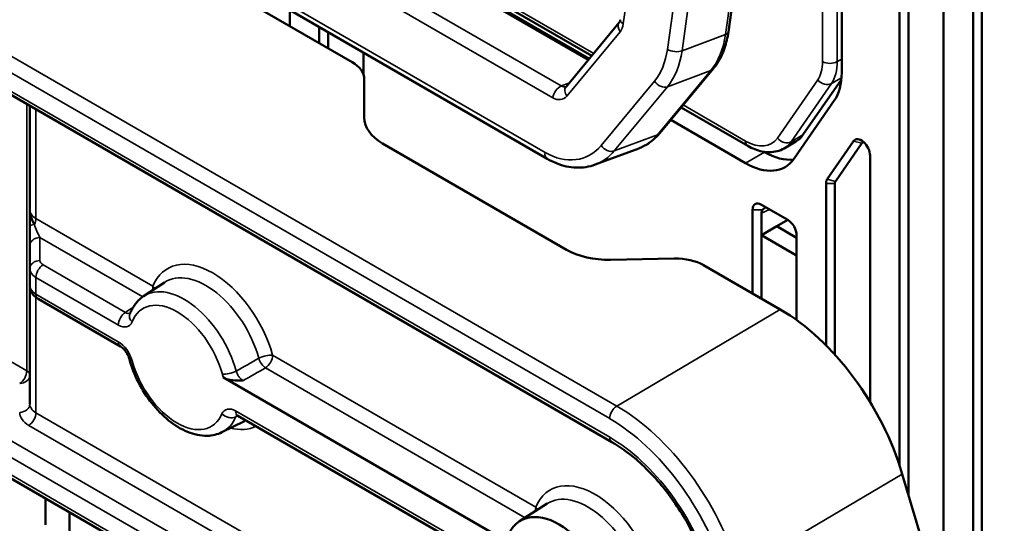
# Model space of a CAD drawing. Header units: millimetres. Extents: x 0 to 5104, y -184 to 1188.
# Tile 163 of 221: x 1474 to 1505, y 478 to 494. Entities that reach past the tile are written whole.
import ezdxf

# ---------------------------------------------------------------- set-up
doc = ezdxf.new("R2010")
doc.units = ezdxf.units.MM
doc.header["$LTSCALE"] = 2
doc.layers.add('Sichtbar (ISO)', color=7, linetype='Continuous', lineweight=50)
doc.layers.add('Sichtbar schmal (ISO)', color=7, linetype='Continuous', lineweight=35)

msp = doc.modelspace()

# ---------------------------------------------------------------- linework, layer by layer
at = {"layer": 'Sichtbar (ISO)'}
for p, q in [((1503.519, 474.666), (1503.519, 532.276)), ((1504.462, 531.732), (1504.462, 471.506)), ((1502.388, 523.944), (1502.388, 478.458)), ((1502.105, 523.781), (1502.105, 479.388)), ((1500.25, 522.608), (1500.25, 491.966)), ((1498.187, 504.457), (1496.617, 493.274)), ((1504.745, 501.208), (1504.745, 470.558)), ((1475.284, 497.656), (1484.55, 492.306)), ((1492.156, 492.414), (1484.092, 497.07)), ((1485.206, 496.567), (1492.235, 492.509)), ((1490.805, 489.208), (1482.12, 494.222)), ((1482.556, 493.971), (1482.556, 493.457)), ((1491.41, 491.516), (1493.12, 493.574)), ((1469.724, 493.5), (1492.88, 480.131)), ((1483.499, 492.913), (1483.499, 493.426)), ((1483.782, 492.75), (1483.782, 493.263)), ((1484.913, 491.911), (1484.913, 492.61)), ((1496.127, 492.087), (1494.417, 490.028)), ((1484.941, 491.751), (1484.941, 490.531)), ((1499.007, 489.97), (1500.24, 491.749)), ((1498.722, 489.211), (1500.014, 491.076)), ((1474.216, 490.907), (1474.216, 487.574)), ((1495.103, 490.854), (1497.236, 489.622)), ((1497.167, 489.067), (1494.769, 490.451)), ((1498.402, 489.54), (1498.78, 489.757)), ((1500.634, 489.776), (1499.785, 488.552)), ((1485.526, 489.698), (1491.426, 486.291)), ((1493.742, 489.541), (1492.349, 489.02)), ((1497.765, 489.429), (1497.78, 489.421)), ((1500.898, 489.706), (1500.05, 488.481)), ((1501.162, 481.411), (1501.162, 489.309)), ((1499.748, 488.411), (1499.748, 483.229)), ((1500.031, 488.411), (1500.031, 482.932)), ((1474.216, 487.574), (1474.216, 487.042)), ((1497.391, 484.892), (1497.391, 487.572)), ((1498.522, 487.245), (1497.674, 487.735)), ((1497.674, 487.463), (1497.674, 486.755)), ((1498.17, 487.042), (1498.522, 487.245)), ((1474.216, 487.042), (1474.216, 486.417)), ((1498.17, 487.042), (1497.674, 486.755)), ((1498.17, 487.042), (1498.805, 486.675)), ((1498.805, 486.102), (1497.674, 486.755)), ((1497.674, 484.729), (1497.674, 486.755)), ((1498.805, 484.038), (1498.805, 486.755)), ((1474.216, 486.417), (1474.216, 485.68)), ((1492.84, 485.97), (1494.882, 486.011)), ((1474.216, 485.68), (1474.216, 485.14)), ((1495.824, 485.797), (1498.281, 484.379)), ((1474.216, 485.14), (1474.216, 481.348)), ((1477.862, 484.801), (1478.529, 485.245)), ((1474.48, 484.718), (1477.122, 483.193)), ((1489.32, 477.06), (1480.428, 482.193)), ((1480.885, 480.974), (1489.398, 476.059)), ((1480.377, 480.445), (1481.095, 480.8)), ((1471.222, 480.343), (1491.019, 468.914)), ((1502.195, 479.104), (1509.145, 455.812)), ((1474.713, 478.328), (1474.713, 477.48)), ((1489.919, 477.591), (1490.809, 478.157)), ((1475.485, 477.882), (1475.485, 475.053))]:
    msp.add_line(p, q, dxfattribs=at)
for centre, major_axis, ratio, start_param, end_param in [((1483.607, 491.724), (-1.333, -0.042), 0.597134, 3.122877, 3.908276), ((1498.459, 493), (1.267, -2.194), 0.57735, 0.266252, 0.785398), ((1486.941, 490.571), (2, 0.063), 0.597134, 3.122877, 3.908276), ((1497.78, 491.489), (1, -1.732), 0.57735, 0, 0.266252), ((1500.879, 489.473), (-0.2, 0.346), 0.57735, 3.926991, 6.549437), ((1501.021, 489.554), (-0.1, 0.173), 0.57735, 5.921818, 6.549437), ((1497.78, 491.489), (1.267, -2.194), 0.57735, 5.497787, 6.038857), ((1497.167, 491.135), (1.267, -2.194), 0.57735, 5.497787, 6.549437), ((1500.031, 488.248), (-0.2, 0.346), 0.57735, 0.266252, 0.785398), ((1500.172, 488.33), (-0.1, 0.173), 0.57735, 0.266252, 0.785398), ((1497.674, 487.409), (-0.2, 0.346), 0.57735, 5.497787, 7.068583), ((1498.172, 487.448), (0.498, -0.023), 0.546305, 2.751531, 3.166332), ((1498.522, 486.919), (0.2, -0.346), 0.57735, 0.785398, 2.356194), ((1492.84, 487.165), (2, 0.063), 0.597134, 3.908276, 4.693674), ((1494.882, 485.214), (-1.333, -0.042), 0.597134, 3.908276, 4.693674), ((1498.277, 479.479), (-2.999, 5.197), 0.57782, 4.322166, 5.49772), ((1477.289, 483.481), (-0.167, -0.289), 0.57735, 0, 0.000035), ((1481.052, 481.263), (-0.167, -0.289), 0.57735, 6.283153, 6.283185), ((1491.199, 475.444), (-1.25, 2.165), 0.57735, 4.291322, 6.71435)]:
    msp.add_ellipse(centre, major_axis=major_axis, ratio=ratio, start_param=start_param, end_param=end_param, dxfattribs=at)
for points, knots in [([(1493.12, 493.574), (1493.121, 493.576), (1493.122, 493.578), (1493.126, 493.584), (1493.128, 493.588), (1493.133, 493.598), (1493.136, 493.604), (1493.14, 493.617), (1493.143, 493.625), (1493.147, 493.643), (1493.149, 493.653), (1493.15, 493.663)], [5.7595865, 5.7595865, 5.7595865, 5.7595865, 5.8643063, 5.8643063, 5.969026, 5.969026, 6.0737458, 6.0737458, 6.1784656, 6.1784656, 6.2831853, 6.2831853, 6.2831853, 6.2831853]), ([(1496.617, 493.274), (1496.604, 493.183), (1496.588, 493.093), (1496.546, 492.918), (1496.522, 492.833), (1496.464, 492.667), (1496.431, 492.587), (1496.358, 492.433), (1496.317, 492.359), (1496.228, 492.217), (1496.18, 492.15), (1496.127, 492.087)], [0, 0, 0, 0, 0.1047198, 0.1047198, 0.2094395, 0.2094395, 0.3141593, 0.3141593, 0.418879, 0.418879, 0.5235988, 0.5235988, 0.5235988, 0.5235988]), ([(1491.408, 491.514), (1491.408, 491.514), (1491.408, 491.514), (1491.408, 491.514), (1491.409, 491.515), (1491.41, 491.516)], [5.6462426, 5.6462426, 5.6462426, 5.6462426, 5.6864487, 5.6864487, 5.7595865, 5.7595865, 5.7595865, 5.7595865]), ([(1494.417, 490.028), (1494.381, 489.984), (1494.342, 489.942), (1494.262, 489.862), (1494.22, 489.825), (1494.132, 489.754), (1494.087, 489.721), (1493.993, 489.66), (1493.944, 489.633), (1493.845, 489.583), (1493.794, 489.56), (1493.742, 489.541)], [0.5235988, 0.5235988, 0.5235988, 0.5235988, 0.5967366, 0.5967366, 0.6698743, 0.6698743, 0.7430121, 0.7430121, 0.8161499, 0.8161499, 0.8892877, 0.8892877, 0.8892877, 0.8892877]), ([(1497.236, 489.622), (1497.311, 489.579), (1497.387, 489.542), (1497.542, 489.48), (1497.621, 489.456), (1497.78, 489.424), (1497.861, 489.416), (1498.021, 489.418), (1498.102, 489.428), (1498.257, 489.469), (1498.333, 489.499), (1498.402, 489.54)], [4.712389, 4.712389, 4.712389, 4.712389, 4.8694686, 4.8694686, 5.0265482, 5.0265482, 5.1836279, 5.1836279, 5.3407075, 5.3407075, 5.4977871, 5.4977871, 5.4977871, 5.4977871]), ([(1490.805, 489.208), (1490.904, 489.151), (1491.005, 489.102), (1491.21, 489.02), (1491.314, 488.988), (1491.524, 488.941), (1491.63, 488.927), (1491.841, 488.919), (1491.946, 488.925), (1492.151, 488.958), (1492.252, 488.984), (1492.349, 489.02)], [4.712389, 4.712389, 4.712389, 4.712389, 4.8486907, 4.8486907, 4.9849924, 4.9849924, 5.1212942, 5.1212942, 5.2575959, 5.2575959, 5.3938976, 5.3938976, 5.3938976, 5.3938976]), ([(1497.716, 487.572), (1497.727, 487.585), (1497.739, 487.597), (1497.763, 487.62), (1497.776, 487.63), (1497.799, 487.643), (1497.808, 487.646), (1497.824, 487.647), (1497.83, 487.645), (1497.836, 487.641)], [-0.14032191, -0.14032191, -0.14032191, -0.14032191, -0.1316916, -0.1316916, -0.12144868, -0.12144868, -0.11119883, -0.11119883, -0.10269338, -0.10269338, -0.10269338, -0.10269338]), ([(1474.48, 484.718), (1474.42, 484.753), (1474.365, 484.798), (1474.282, 484.9), (1474.25, 484.958), (1474.221, 485.059), (1474.216, 485.1), (1474.216, 485.14)], [0, 0, 0, 0, 0.03307809, 0.03307809, 0.06381637, 0.06381637, 0.08313852, 0.08313852, 0.08313852, 0.08313852]), ([(1477.862, 484.801), (1477.822, 484.774), (1477.784, 484.745), (1477.711, 484.681), (1477.677, 484.647), (1477.614, 484.574), (1477.584, 484.536), (1477.53, 484.456), (1477.505, 484.414), (1477.46, 484.327), (1477.439, 484.283), (1477.421, 484.237)], [2.3932609, 2.3932609, 2.3932609, 2.3932609, 2.4716933, 2.4716933, 2.5501256, 2.5501256, 2.628558, 2.628558, 2.7069904, 2.7069904, 2.7854228, 2.7854228, 2.7854228, 2.7854228]), ([(1477.409, 482.785), (1477.401, 482.815), (1477.39, 482.847), (1477.362, 482.911), (1477.345, 482.944), (1477.306, 483.008), (1477.283, 483.041), (1477.235, 483.099), (1477.21, 483.125), (1477.163, 483.166), (1477.14, 483.182), (1477.122, 483.193)], [0, 0, 0, 0, 0.01604241, 0.01604241, 0.03237041, 0.03237041, 0.04997399, 0.04997399, 0.06785904, 0.06785904, 0.08508064, 0.08508064, 0.08508064, 0.08508064]), ([(1477.409, 482.785), (1477.476, 482.536), (1477.574, 482.285), (1477.818, 481.808), (1477.964, 481.58), (1478.292, 481.166), (1478.473, 480.979), (1478.86, 480.667), (1479.065, 480.541), (1479.481, 480.371), (1479.693, 480.325), (1480.067, 480.335), (1480.23, 480.372), (1480.377, 480.445)], [3.497134, 3.497134, 3.497134, 3.497134, 3.837894, 3.837894, 4.176015, 4.176015, 4.515006, 4.515006, 4.857379, 4.857379, 5.193443, 5.193443, 5.460721, 5.460721, 5.460721, 5.460721]), ([(1480.428, 482.193), (1480.46, 482.175), (1480.497, 482.159), (1480.595, 482.128), (1480.658, 482.116), (1480.832, 482.097), (1480.941, 482.098), (1481.046, 482.101), (1481.05, 482.101), (1481.059, 482.101)], [-0.08783353, -0.08783353, -0.08783353, -0.08783353, -0.06992235, -0.06992235, -0.04358043, -0.04358043, 0, 0, 0.00380087, 0.00380087, 0.00380087, 0.00380087]), ([(1480.885, 480.974), (1480.87, 480.983), (1480.858, 480.988), (1480.843, 480.993), (1480.84, 480.993), (1480.84, 480.993)], [0, 0, 0, 0, 0.01432232, 0.01432232, 0.02721478, 0.02721478, 0.02721478, 0.02721478]), ([(1495.989, 475.929), (1495.858, 476.371), (1495.673, 476.824), (1495.221, 477.706), (1494.943, 478.144), (1494.336, 478.927), (1493.999, 479.282), (1493.4, 479.794), (1493.138, 479.982), (1492.88, 480.131)], [0, 0, 0, 0, 0.2193511, 0.2193511, 0.4470225, 0.4470225, 0.6742101, 0.6742101, 0.8425663, 0.8425663, 0.8425663, 0.8425663])]:
    msp.add_open_spline(points, degree=3, knots=knots, dxfattribs=at)
msp.add_open_spline([(1474.362, 487.099), (1474.28, 487.252), (1474.216, 487.412), (1474.216, 487.574)], degree=3, dxfattribs=at)
at = {"layer": 'Sichtbar schmal (ISO)'}
for p, q in [((1499.637, 492.32), (1499.637, 512.394)), ((1500.109, 512.394), (1500.109, 492.32)), ((1498.092, 504.367), (1496.523, 493.185)), ((1496.232, 503.896), (1494.662, 492.713)), ((1495.13, 492.664), (1496.699, 503.846)), ((1493.248, 493.53), (1493.917, 498.299)), ((1492.117, 492.367), (1483.966, 497.073)), ((1492.298, 492.585), (1485.137, 496.72)), ((1482.573, 496.553), (1491.258, 491.539)), ((1490.985, 491.16), (1482.3, 496.174)), ((1469.982, 494.595), (1493.038, 481.283)), ((1492.811, 480.88), (1469.755, 494.191)), ((1482.055, 494.424), (1490.739, 489.41)), ((1469.655, 493.653), (1492.811, 480.284)), ((1491.434, 491.216), (1493.144, 493.275)), ((1496.523, 493.185), (1495.13, 492.664)), ((1500.109, 492.32), (1500.25, 492.402)), ((1496.055, 492.036), (1494.345, 489.978)), ((1494.662, 491.516), (1496.055, 492.036)), ((1491.505, 491.631), (1491.258, 491.539)), ((1494.246, 491.693), (1492.536, 489.634)), ((1498.19, 489.87), (1499.482, 491.735)), ((1500.244, 491.803), (1499.922, 491.617)), ((1492.952, 489.457), (1494.662, 491.516)), ((1499.922, 491.617), (1498.63, 489.752)), ((1474.118, 490.963), (1474.118, 482.409)), ((1474.411, 487.294), (1474.411, 490.794)), ((1497.167, 489.775), (1495.166, 490.93)), ((1494.345, 489.978), (1492.952, 489.457)), ((1498.63, 489.752), (1499.007, 489.97)), ((1500.898, 489.706), (1500.634, 489.776)), ((1497.167, 489.067), (1497.78, 489.421)), ((1499.785, 488.552), (1500.05, 488.481)), ((1500.031, 488.411), (1499.748, 488.411)), ((1497.716, 487.572), (1497.391, 487.572)), ((1497.935, 487.584), (1497.674, 487.463)), ((1478.165, 485.126), (1474.411, 487.294)), ((1474.541, 485.947), (1474.541, 486.684)), ((1474.541, 486.684), (1477.835, 484.782)), ((1477.281, 484.282), (1474.638, 485.808)), ((1474.411, 485.405), (1477.054, 483.879)), ((1474.411, 484.871), (1474.411, 485.405)), ((1477.053, 483.345), (1474.411, 484.871)), ((1474.411, 481.068), (1474.411, 484.764)), ((1498.281, 484.379), (1493.038, 481.283)), ((1474.118, 482.409), (1471.219, 484.082)), ((1490.439, 478.04), (1482.001, 482.911)), ((1481.774, 482.508), (1490.095, 477.703)), ((1471.222, 481.554), (1491.159, 470.044)), ((1490.931, 469.641), (1471.222, 481.02)), ((1492.072, 470.871), (1474.411, 481.068)), ((1480.816, 481.127), (1489.329, 476.212)), ((1474.183, 480.665), (1491.845, 470.468)), ((1471.222, 480.456), (1490.95, 469.067)), ((1496.953, 476.009), (1502.195, 479.104))]:
    msp.add_line(p, q, dxfattribs=at)
for centre, major_axis, ratio, start_param, end_param in [((1493.376, 493.362), (-0.256, 0.213), 0.694255, 0, 1.192477), ((1493.48, 493.617), (-0.33, 0.046), 0.468323, 0, 0.858678), ((1492.777, 493.802), (0.233, -0.624), 0.668835, 0.365689, 0.889288), ((1496.287, 493.321), (0.33, -0.046), 0.468323, 5.571067, 6.283185), ((1494.402, 494.409), (1.05, -2.81), 0.668835, 0.365689, 0.889288), ((1492.777, 493.802), (0.934, -2.498), 0.668835, 0.365689, 0.889288), ((1494.894, 492.8), (-0.33, 0.046), 0.468323, 0.858678, 2.429475), ((1493.009, 493.889), (1.05, -2.81), 0.668835, 0.365689, 0.889288), ((1498.459, 493), (0.833, -1.443), 0.57735, 0.266252, 0.785398), ((1499.873, 492.456), (0.333, 0), 0.57735, 3.926991, 5.497787), ((1498.694, 493.137), (1, -1.732), 0.57735, 0.266252, 0.785398), ((1495.871, 492.3), (0.256, -0.213), 0.694255, 5.904866, 6.283185), ((1494.478, 491.779), (0.256, -0.213), 0.694255, 4.33407, 5.904866), ((1499.718, 491.871), (0.274, -0.19), 0.787726, 4.35616, 5.926956), ((1491.217, 491.247), (-0.167, -0.289), 0.57735, 3.752458, 5.323254), ((1491.299, 491.83), (0.117, -0.312), 0.668835, 5.601677, 6.256244), ((1491.666, 491.303), (-0.256, 0.213), 0.694255, 0, 1.192477), ((1491.067, 491.744), (0.233, -0.624), 0.668835, 5.601677, 6.648874), ((1492.692, 492.351), (1.05, -2.81), 0.668835, 0, 0.365689), ((1494.161, 490.241), (0.256, -0.213), 0.694255, 5.904866, 6.283185), ((1497.167, 491.135), (0.833, -1.443), 0.57735, 5.497787, 6.549437), ((1497.402, 489.911), (-0.167, -0.289), 0.57735, 5.497787, 6.283185), ((1498.426, 490.006), (0.274, -0.19), 0.787726, 4.35616, 5.926956), ((1497.402, 491.272), (1, -1.732), 0.57735, 0, 0.266252), ((1491.067, 491.744), (0.934, -2.498), 0.668835, 5.601677, 6.648874), ((1491.299, 491.83), (1.05, -2.81), 0.668835, 0, 0.365689), ((1492.768, 489.721), (0.256, -0.213), 0.694255, 4.33407, 5.904866), ((1490.971, 489.497), (-0.167, -0.289), 0.57735, 5.323254, 6.283185), ((1474.882, 487.594), (-0.666, -0.032), 0.606714, 6.254132, 7.03953), ((1474.175, 487.157), (-0.167, -0.289), 0.57735, 1.700941, 2.356194), ((1474.549, 487.042), (-0.333, 0), 0.209944, 5.307572, 6.283185), ((1474.549, 486.942), (-0.208, 0.488), 0.227735, 1.146651, 2.027287), ((1474.549, 486.417), (-0.333, 0), 0.801996, 4.737069, 6.283185), ((1474.549, 485.68), (-0.333, 0), 0.801996, 4.737069, 6.283185), ((1474.874, 485.954), (-0.333, -0.01), 0.597134, 6.26447, 7.049868), ((1480.083, 483.179), (-1.45, 2.512), 0.57735, 4.289177, 6.706397), ((1474.882, 485.686), (0.667, 0.01), 0.58734, 3.132553, 3.917951), ((1474.647, 485.541), (-0.167, -0.289), 0.57735, 3.961897, 5.497787), ((1479.86, 483.05), (-1.284, 2.224), 0.57735, 4.289177, 6.320252), ((1474.882, 485.133), (0.667, -0.01), 0.567185, 3.150022, 3.935421), ((1479.166, 482.65), (-1.258, 2.179), 0.57735, 4.283161, 6.320252), ((1477.929, 484.99), (-0.167, -0.289), 0.57735, 1.876383, 2.356194), ((1477.929, 484.99), (0.309, -0.125), 0.744461, 0.701993, 1.044611), ((1474.647, 485.007), (-0.167, -0.289), 0.57735, 5.497787, 6.283185), ((1478.942, 482.521), (-1.092, 1.891), 0.57735, 4.283161, 6.712414), ((1477.289, 484.015), (-0.167, -0.289), 0.57735, 3.961897, 5.497787), ((1477.731, 484.114), (-0.31, 0.123), 0.74243, 0, 1.038837), ((1477.289, 483.481), (-0.167, -0.289), 0.57735, 5.497787, 6.283185), ((1477.731, 482.872), (-0.322, -0.087), 0.340267, 6.283185, 6.944288), ((1481.766, 482.775), (-0.321, -0.089), 0.335328, 3.801233, 5.319669), ((1481.766, 482.775), (0.165, -0.29), 0.53166, 4.293285, 5.500691), ((1481.766, 482.775), (-0.167, -0.289), 0.57735, 0.820305, 2.356194), ((1478.942, 482.521), (1.092, -1.891), 0.57735, 4.282532, 6.691866), ((1473.882, 482.273), (0.167, 0.289), 0.57735, 3.961897, 5.497787), ((1473.882, 482.273), (0.333, 0), 0.801996, 4.737069, 6.283185), ((1473.882, 482.273), (0.333, 0), 0.57735, 0, 0.785398), ((1480.625, 482.443), (-0.322, -0.087), 0.339801, 0.660963, 2.1794), ((1480.821, 482.243), (0.326, -0.564), 0.57735, 4.283378, 4.474479), ((1473.882, 481.348), (0.333, 0), 0.801996, 4.737069, 6.283185), ((1474.882, 481.369), (-0.666, -0.032), 0.606714, 6.254132, 7.03953), ((1493.046, 481.016), (-0.167, -0.289), 0.57735, 3.961897, 5.497787), ((1493.043, 476.388), (3.002, -5.195), 0.575902, 1.180213, 2.355767), ((1474.89, 481.101), (1, 0.031), 0.597134, 3.122877, 3.908276), ((1474.175, 480.932), (-0.167, -0.289), 0.57735, 0.820305, 2.356194), ((1479.166, 482.65), (1.258, -2.179), 0.57735, 6.246119, 6.691866), ((1480.614, 481.172), (0.307, -0.131), 0.749255, 4.200374, 5.71881), ((1481.052, 481.263), (-0.167, -0.289), 0.57735, 5.497787, 6.283153), ((1480.083, 483.179), (1.45, -2.512), 0.57735, 5.77477, 6.242088), ((1479.86, 483.05), (1.284, -2.224), 0.57735, 6.246119, 6.282064), ((1492.807, 476.252), (-2.832, 4.908), 0.57782, 4.322166, 5.49772), ((1492.808, 476.2), (-2.499, 4.331), 0.57782, 4.322166, 5.49772), ((1493.047, 480.42), (-0.167, -0.289), 0.57735, 5.497787, 6.283185), ((1492.34, 476.103), (-1.439, 2.493), 0.57735, 4.174787, 6.703415), ((1492.112, 475.972), (-1.273, 2.204), 0.57735, 4.291875, 6.307881), ((1490.203, 477.904), (-0.167, -0.289), 0.57735, 1.901884, 2.356194), ((1490.203, 477.904), (0.308, -0.126), 0.745457, 0.715322, 1.047492)]:
    msp.add_ellipse(centre, major_axis=major_axis, ratio=ratio, start_param=start_param, end_param=end_param, dxfattribs=at)
for points in [[(1477.525, 484.445), (1477.444, 484.391), (1477.362, 484.337), (1477.281, 484.282)], [(1477.054, 483.879), (1477.243, 483.769), (1477.429, 483.809), (1477.495, 483.978)], [(1477.495, 482.736), (1477.429, 482.979), (1477.245, 483.235), (1477.053, 483.345)], [(1481.558, 482.813), (1481.317, 482.676), (1481.075, 482.54), (1480.834, 482.403)], [(1481.059, 482.101), (1481.297, 482.237), (1481.536, 482.372), (1481.774, 482.508)], [(1480.816, 481.127), (1480.63, 481.234), (1480.448, 481.198), (1480.378, 481.036)], [(1480.821, 480.938), (1480.843, 480.95), (1480.866, 480.961), (1480.889, 480.972)]]:
    msp.add_open_spline(points, degree=3, dxfattribs=at)
for points, knots in [([(1477.429, 484.255), (1477.427, 484.255), (1477.426, 484.254), (1477.424, 484.254), (1477.404, 484.247), (1477.381, 484.246), (1477.356, 484.25), (1477.332, 484.255), (1477.307, 484.266), (1477.281, 484.282)], [0.4225177, 0.4225177, 0.4225177, 0.4225177, 0.4431529, 0.4431529, 0.4431529, 0.7214039, 0.7214039, 0.7214039, 1, 1, 1, 1]), ([(1481.059, 482.101), (1481.042, 482.11), (1481.025, 482.121), (1481.009, 482.133), (1480.983, 482.153), (1480.956, 482.179), (1480.933, 482.207), (1480.91, 482.236), (1480.889, 482.268), (1480.873, 482.301), (1480.856, 482.334), (1480.842, 482.369), (1480.834, 482.403)], [0, 0, 0, 0, 0.166684, 0.166684, 0.166684, 0.444637, 0.444637, 0.444637, 0.722323, 0.722323, 0.722323, 1, 1, 1, 1]), ([(1480.821, 480.938), (1480.826, 480.951), (1480.832, 480.962), (1480.839, 480.971), (1480.844, 480.977), (1480.85, 480.983), (1480.856, 480.988)], [0, 0, 0, 0, 0.1509965, 0.1509965, 0.1509965, 0.2543571, 0.2543571, 0.2543571, 0.2543571])]:
    msp.add_open_spline(points, degree=3, knots=knots, dxfattribs=at)

doc.saveas('drawing.dxf')
